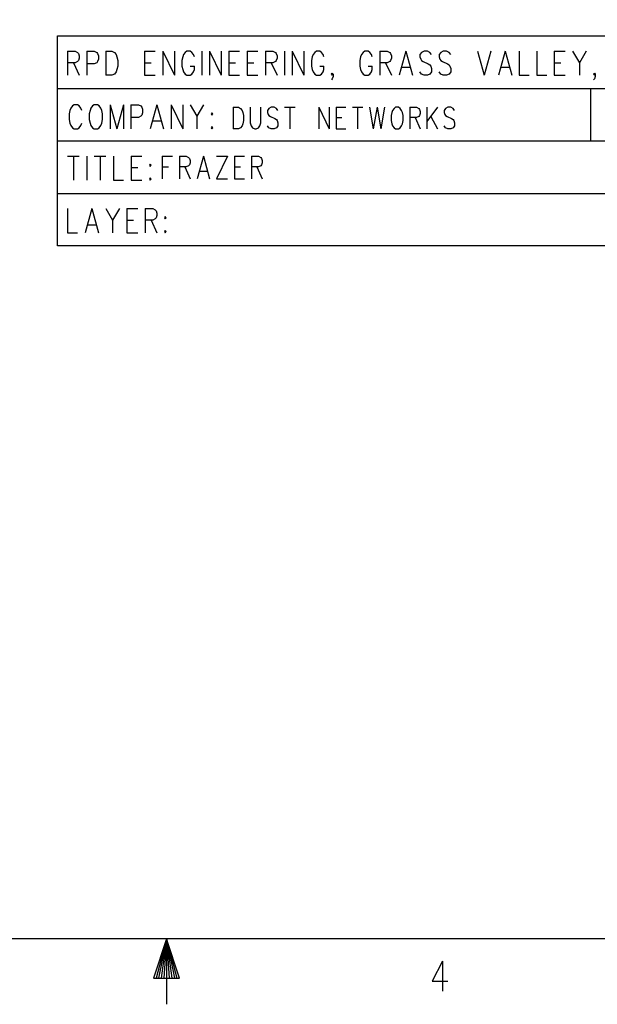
# Model space of a CAD drawing. Extents: x 2 to 38, y 4.3 to 27.6.
# Tile 20 of 31: x 18.8 to 23.5, y 4.3 to 12.3. Entities that reach past the tile are written whole.
import ezdxf

# ---------------------------------------------------------------- set-up
doc = ezdxf.new("R2010")
doc.units = 0
doc.layers.add('pho', color=1, linetype='CONTINUOUS')

msp = doc.modelspace()

# ---------------------------------------------------------------- linework, layer by layer
at = {"layer": 'pho', "color": 1}
for points in [[(2.54174, 4.85581), (2.54174, 27.07542), (37.45826, 27.07542), (37.45826, 4.85581), (2.54174, 4.85581)], [(19.1218, 10.44457), (19.1218, 12.13749), (27.74512, 12.13749), (27.74512, 10.44457), (19.1218, 10.44457)], [(19.20221, 12.01449), (19.20221, 11.82007)], [(19.20221, 12.01449), (19.26281, 12.01449), (19.28301, 12.00523), (19.28974, 11.99597), (19.29648, 11.97746), (19.29648, 11.95894), (19.28974, 11.94042), (19.28301, 11.93117), (19.26281, 11.92191), (19.20221, 11.92191)], [(19.35707, 12.01449), (19.35707, 11.82007)], [(19.35707, 12.01449), (19.41767, 12.01449), (19.43787, 12.00523), (19.44461, 11.99597), (19.45134, 11.97746), (19.45134, 11.94968), (19.44461, 11.93117), (19.43787, 11.92191), (19.41767, 11.91265), (19.35707, 11.91265)], [(19.51194, 12.01449), (19.51194, 11.82007)], [(19.51194, 12.01449), (19.55907, 12.01449), (19.57927, 12.00523), (19.59274, 11.98672), (19.59947, 11.9682), (19.6062, 11.94042), (19.6062, 11.89413), (19.59947, 11.86636), (19.59274, 11.84784), (19.57927, 11.82933), (19.55907, 11.82007), (19.51194, 11.82007)], [(19.82167, 12.01449), (19.82167, 11.82007)], [(19.82167, 12.01449), (19.9092, 12.01449)], [(19.9698, 12.01449), (19.9698, 11.82007)], [(19.9698, 12.01449), (20.06406, 11.82007)], [(20.06406, 12.01449), (20.06406, 11.82007)], [(20.22566, 11.9682), (20.21893, 11.98672), (20.20546, 12.00523), (20.19199, 12.01449), (20.16506, 12.01449), (20.15159, 12.00523), (20.13813, 11.98672), (20.13139, 11.9682), (20.12466, 11.94042), (20.12466, 11.89413), (20.13139, 11.86636), (20.13813, 11.84784), (20.15159, 11.82933), (20.16506, 11.82007), (20.19199, 11.82007), (20.20546, 11.82933), (20.21893, 11.84784), (20.22566, 11.86636), (20.22566, 11.89413)], [(20.28626, 12.01449), (20.28626, 11.82007)], [(20.34686, 12.01449), (20.34686, 11.82007)], [(20.34686, 12.01449), (20.44112, 11.82007)], [(20.44112, 12.01449), (20.44112, 11.82007)], [(20.50172, 12.01449), (20.50172, 11.82007)], [(20.50172, 12.01449), (20.58925, 12.01449)], [(20.64985, 12.01449), (20.64985, 11.82007)], [(20.64985, 12.01449), (20.73738, 12.01449)], [(20.79798, 12.01449), (20.79798, 11.82007)], [(20.79798, 12.01449), (20.85858, 12.01449), (20.87878, 12.00523), (20.88551, 11.99597), (20.89225, 11.97746), (20.89225, 11.95894), (20.88551, 11.94042), (20.87878, 11.93117), (20.85858, 11.92191), (20.79798, 11.92191)], [(20.95285, 12.01449), (20.95285, 11.82007)], [(21.01345, 12.01449), (21.01345, 11.82007)], [(21.01345, 12.01449), (21.10771, 11.82007)], [(21.10771, 12.01449), (21.10771, 11.82007)], [(21.26931, 11.9682), (21.26257, 11.98672), (21.24911, 12.00523), (21.23564, 12.01449), (21.20871, 12.01449), (21.19524, 12.00523), (21.18178, 11.98672), (21.17504, 11.9682), (21.16831, 11.94042), (21.16831, 11.89413), (21.17504, 11.86636), (21.18178, 11.84784), (21.19524, 11.82933), (21.20871, 11.82007), (21.23564, 11.82007), (21.24911, 11.82933), (21.26257, 11.84784), (21.26931, 11.86636), (21.26931, 11.89413)], [(21.65983, 11.9682), (21.6531, 11.98672), (21.63963, 12.00523), (21.62617, 12.01449), (21.59923, 12.01449), (21.58577, 12.00523), (21.5723, 11.98672), (21.56557, 11.9682), (21.55884, 11.94042), (21.55884, 11.89413), (21.56557, 11.86636), (21.5723, 11.84784), (21.58577, 11.82933), (21.59923, 11.82007), (21.62617, 11.82007), (21.63963, 11.82933), (21.6531, 11.84784), (21.65983, 11.86636), (21.65983, 11.89413)], [(21.72043, 12.01449), (21.72043, 11.82007)], [(21.72043, 12.01449), (21.78103, 12.01449), (21.80123, 12.00523), (21.80796, 11.99597), (21.8147, 11.97746), (21.8147, 11.95894), (21.80796, 11.94042), (21.80123, 11.93117), (21.78103, 11.92191), (21.72043, 11.92191)], [(21.92916, 12.01449), (21.8753, 11.82007)], [(21.92916, 12.01449), (21.98303, 11.82007)], [(22.13789, 11.98672), (22.12443, 12.00523), (22.10423, 12.01449), (22.07729, 12.01449), (22.05709, 12.00523), (22.04363, 11.98672), (22.04363, 11.9682), (22.05036, 11.94968), (22.05709, 11.94042), (22.07056, 11.93117), (22.11096, 11.91265), (22.12443, 11.90339), (22.13116, 11.89413), (22.13789, 11.87562), (22.13789, 11.84784), (22.12443, 11.82933), (22.10423, 11.82007), (22.07729, 11.82007), (22.05709, 11.82933), (22.04363, 11.84784)], [(22.29276, 11.98672), (22.27929, 12.00523), (22.25909, 12.01449), (22.23216, 12.01449), (22.21196, 12.00523), (22.19849, 11.98672), (22.19849, 11.9682), (22.20522, 11.94968), (22.21196, 11.94042), (22.22542, 11.93117), (22.26582, 11.91265), (22.27929, 11.90339), (22.28602, 11.89413), (22.29276, 11.87562), (22.29276, 11.84784), (22.27929, 11.82933), (22.25909, 11.82007), (22.23216, 11.82007), (22.21196, 11.82933), (22.19849, 11.84784)], [(22.50822, 12.01449), (22.56208, 11.82007)], [(22.61595, 12.01449), (22.56208, 11.82007)], [(22.73041, 12.01449), (22.67655, 11.82007)], [(22.73041, 12.01449), (22.78428, 11.82007)], [(22.84488, 12.01449), (22.84488, 11.82007), (22.92568, 11.82007)], [(22.98628, 12.01449), (22.98628, 11.82007), (23.06708, 11.82007)], [(23.12767, 12.01449), (23.12767, 11.82007)], [(23.12767, 12.01449), (23.21521, 12.01449)], [(23.27581, 12.01449), (23.32967, 11.92191), (23.32967, 11.82007)], [(23.38354, 12.01449), (23.32967, 11.92191)], [(19.24934, 11.92191), (19.29648, 11.82007)], [(19.82167, 11.92191), (19.87553, 11.92191)], [(20.50172, 11.92191), (20.55559, 11.92191)], [(20.64985, 11.92191), (20.70372, 11.92191)], [(20.84511, 11.92191), (20.89225, 11.82007)], [(21.76757, 11.92191), (21.8147, 11.82007)], [(23.12767, 11.92191), (23.18154, 11.92191)], [(20.19199, 11.89413), (20.22566, 11.89413)], [(21.23564, 11.89413), (21.26931, 11.89413)], [(21.34337, 11.82933), (21.33664, 11.82007), (21.32991, 11.82933), (21.33664, 11.83858), (21.34337, 11.82933), (21.34337, 11.81081), (21.33664, 11.79229), (21.32991, 11.78304)], [(21.62617, 11.89413), (21.65983, 11.89413)], [(21.8955, 11.88488), (21.96283, 11.88488)], [(22.69675, 11.88488), (22.76408, 11.88488)], [(23.4576, 11.82933), (23.45087, 11.82007), (23.44414, 11.82933), (23.45087, 11.83858), (23.4576, 11.82933), (23.4576, 11.81081), (23.45087, 11.79229), (23.44414, 11.78304)], [(19.82167, 11.82007), (19.9092, 11.82007)], [(20.50172, 11.82007), (20.58925, 11.82007)], [(20.64985, 11.82007), (20.73738, 11.82007)], [(23.12767, 11.82007), (23.21521, 11.82007)], [(19.1218, 11.71426), (27.74512, 11.71426)], [(23.4197, 11.71426), (23.4197, 11.29103)], [(19.31591, 11.5365), (19.30917, 11.55502), (19.29571, 11.57354), (19.28224, 11.58279), (19.25531, 11.58279), (19.24184, 11.57354), (19.22837, 11.55502), (19.22164, 11.5365), (19.21491, 11.50873), (19.21491, 11.46244), (19.22164, 11.43466), (19.22837, 11.41615), (19.24184, 11.39763), (19.25531, 11.38837), (19.28224, 11.38837), (19.29571, 11.39763), (19.30917, 11.41615), (19.31591, 11.43466)], [(19.4169, 11.58279), (19.40344, 11.57354), (19.38997, 11.55502), (19.38324, 11.5365), (19.3765, 11.50873), (19.3765, 11.46244), (19.38324, 11.43466), (19.38997, 11.41615), (19.40344, 11.39763), (19.4169, 11.38837), (19.44384, 11.38837), (19.4573, 11.39763), (19.47077, 11.41615), (19.4775, 11.43466), (19.48424, 11.46244), (19.48424, 11.50873), (19.4775, 11.5365), (19.47077, 11.55502), (19.4573, 11.57354), (19.44384, 11.58279), (19.4169, 11.58279)], [(19.54483, 11.58279), (19.54483, 11.38837)], [(19.54483, 11.58279), (19.5987, 11.38837)], [(19.65257, 11.58279), (19.5987, 11.38837)], [(19.65257, 11.58279), (19.65257, 11.38837)], [(19.71317, 11.58279), (19.71317, 11.38837)], [(19.71317, 11.58279), (19.77376, 11.58279), (19.79396, 11.57354), (19.8007, 11.56428), (19.80743, 11.54576), (19.80743, 11.51799), (19.8007, 11.49947), (19.79396, 11.49021), (19.77376, 11.48095), (19.71317, 11.48095)], [(19.92189, 11.58279), (19.86803, 11.38837)], [(19.92189, 11.58279), (19.97576, 11.38837)], [(20.03636, 11.58279), (20.03636, 11.38837)], [(20.03636, 11.58279), (20.13062, 11.38837)], [(20.13062, 11.58279), (20.13062, 11.38837)], [(20.19122, 11.58279), (20.24509, 11.49021), (20.24509, 11.38837)], [(20.29895, 11.58279), (20.24509, 11.49021)], [(20.36629, 11.51799), (20.35955, 11.50873), (20.36629, 11.49947), (20.37302, 11.50873), (20.36629, 11.51799)], [(20.5375, 11.56196), (20.5375, 11.38837)], [(20.5375, 11.56196), (20.57959, 11.56196), (20.59762, 11.5537), (20.60964, 11.53716), (20.61566, 11.52063), (20.62167, 11.49583), (20.62167, 11.4545), (20.61566, 11.4297), (20.60964, 11.41317), (20.59762, 11.39664), (20.57959, 11.38837), (20.5375, 11.38837)], [(20.67577, 11.56196), (20.67577, 11.43797), (20.68179, 11.41317), (20.69381, 11.39664), (20.71185, 11.38837), (20.72387, 11.38837), (20.7419, 11.39664), (20.75393, 11.41317), (20.75994, 11.43797), (20.75994, 11.56196)], [(20.89821, 11.53716), (20.88619, 11.5537), (20.86815, 11.56196), (20.8441, 11.56196), (20.82607, 11.5537), (20.81405, 11.53716), (20.81405, 11.52063), (20.82006, 11.5041), (20.82607, 11.49583), (20.83809, 11.48757), (20.87416, 11.47104), (20.88619, 11.46277), (20.8922, 11.4545), (20.89821, 11.43797), (20.89821, 11.41317), (20.88619, 11.39664), (20.86815, 11.38837), (20.8441, 11.38837), (20.82607, 11.39664), (20.81405, 11.41317)], [(20.95232, 11.56196), (21.03648, 11.56196)], [(20.9944, 11.56196), (20.9944, 11.38837)], [(21.22886, 11.56196), (21.22886, 11.38837)], [(21.22886, 11.56196), (21.31303, 11.38837)], [(21.31303, 11.56196), (21.31303, 11.38837)], [(21.36713, 11.56196), (21.36713, 11.38837)], [(21.36713, 11.56196), (21.44528, 11.56196)], [(21.49939, 11.56196), (21.58356, 11.56196)], [(21.54147, 11.56196), (21.54147, 11.38837)], [(21.63766, 11.56196), (21.66772, 11.38837)], [(21.69778, 11.56196), (21.66772, 11.38837)], [(21.69778, 11.56196), (21.72784, 11.38837)], [(21.7579, 11.56196), (21.72784, 11.38837)], [(21.84808, 11.56196), (21.83605, 11.5537), (21.82403, 11.53716), (21.81802, 11.52063), (21.812, 11.49583), (21.812, 11.4545), (21.81802, 11.4297), (21.82403, 11.41317), (21.83605, 11.39664), (21.84808, 11.38837), (21.87212, 11.38837), (21.88415, 11.39664), (21.89617, 11.41317), (21.90218, 11.4297), (21.90819, 11.4545), (21.90819, 11.49583), (21.90218, 11.52063), (21.89617, 11.53716), (21.88415, 11.5537), (21.87212, 11.56196), (21.84808, 11.56196)], [(21.9623, 11.56196), (21.9623, 11.38837)], [(21.9623, 11.56196), (22.01641, 11.56196), (22.03444, 11.5537), (22.04045, 11.54543), (22.04646, 11.5289), (22.04646, 11.51237), (22.04045, 11.49583), (22.03444, 11.48757), (22.01641, 11.4793), (21.9623, 11.4793)], [(22.10057, 11.56196), (22.10057, 11.38837)], [(22.18474, 11.56196), (22.10057, 11.44624)], [(22.32301, 11.53716), (22.31098, 11.5537), (22.29295, 11.56196), (22.2689, 11.56196), (22.25087, 11.5537), (22.23884, 11.53716), (22.23884, 11.52063), (22.24485, 11.5041), (22.25087, 11.49583), (22.26289, 11.48757), (22.29896, 11.47104), (22.31098, 11.46277), (22.317, 11.4545), (22.32301, 11.43797), (22.32301, 11.41317), (22.31098, 11.39664), (22.29295, 11.38837), (22.2689, 11.38837), (22.25087, 11.39664), (22.23884, 11.41317)], [(19.88823, 11.45318), (19.95556, 11.45318)], [(21.36713, 11.4793), (21.41523, 11.4793)], [(22.00438, 11.4793), (22.04646, 11.38837)], [(22.13063, 11.48757), (22.18474, 11.38837)], [(20.36629, 11.40689), (20.35955, 11.39763), (20.36629, 11.38837), (20.37302, 11.39763), (20.36629, 11.40689)], [(21.36713, 11.38837), (21.44528, 11.38837)], [(19.1218, 11.29103), (27.74512, 11.29103)], [(19.20221, 11.16803), (19.29648, 11.16803)], [(19.24934, 11.16803), (19.24934, 10.97361)], [(19.35707, 11.16803), (19.35707, 10.97361)], [(19.41767, 11.16803), (19.51194, 11.16803)], [(19.46481, 11.16803), (19.46481, 10.97361)], [(19.57254, 11.16803), (19.57254, 10.97361), (19.65334, 10.97361)], [(19.71393, 11.16803), (19.71393, 10.97361)], [(19.71393, 11.16803), (19.80147, 11.16803)], [(19.96614, 11.16684), (19.96614, 10.9863)], [(19.96614, 11.16684), (20.04742, 11.16684)], [(20.10369, 11.16684), (20.10369, 10.9863)], [(20.10369, 11.16684), (20.15996, 11.16684), (20.17872, 11.15824), (20.18497, 11.14964), (20.19122, 11.13245), (20.19122, 11.11526), (20.18497, 11.09806), (20.17872, 11.08947), (20.15996, 11.08087), (20.10369, 11.08087)], [(20.29751, 11.16684), (20.24749, 10.9863)], [(20.29751, 11.16684), (20.34753, 10.9863)], [(20.49133, 11.16684), (20.4038, 10.9863)], [(20.4038, 11.16684), (20.49133, 11.16684)], [(20.5476, 11.16684), (20.5476, 10.9863)], [(20.5476, 11.16684), (20.62888, 11.16684)], [(20.68515, 11.16684), (20.68515, 10.9863)], [(20.68515, 11.16684), (20.74142, 11.16684), (20.76018, 11.15824), (20.76643, 11.14964), (20.77268, 11.13245), (20.77268, 11.11526), (20.76643, 11.09806), (20.76018, 11.08947), (20.74142, 11.08087), (20.68515, 11.08087)], [(19.71393, 11.07545), (19.7678, 11.07545)], [(19.8688, 11.10322), (19.86207, 11.09396), (19.8688, 11.0847), (19.87553, 11.09396), (19.8688, 11.10322)], [(19.96614, 11.08087), (20.01616, 11.08087)], [(20.14746, 11.08087), (20.19122, 10.9863)], [(20.26625, 11.04648), (20.32877, 11.04648)], [(20.5476, 11.08087), (20.59762, 11.08087)], [(20.72892, 11.08087), (20.77268, 10.9863)], [(19.71393, 10.97361), (19.80147, 10.97361)], [(19.8688, 10.99212), (19.86207, 10.98287), (19.8688, 10.97361), (19.87553, 10.98287), (19.8688, 10.99212)], [(20.4038, 10.9863), (20.49133, 10.9863)], [(20.5476, 10.9863), (20.62888, 10.9863)], [(19.1218, 10.8678), (27.74512, 10.8678)], [(19.20221, 10.7448), (19.20221, 10.55038), (19.28301, 10.55038)], [(19.39747, 10.7448), (19.34361, 10.55038)], [(19.39747, 10.7448), (19.45134, 10.55038)], [(19.51194, 10.7448), (19.5658, 10.65222), (19.5658, 10.55038)], [(19.61967, 10.7448), (19.5658, 10.65222)], [(19.68027, 10.7448), (19.68027, 10.55038)], [(19.68027, 10.7448), (19.7678, 10.7448)], [(19.8284, 10.7448), (19.8284, 10.55038)], [(19.8284, 10.7448), (19.889, 10.7448), (19.9092, 10.73554), (19.91593, 10.72628), (19.92266, 10.70777), (19.92266, 10.68925), (19.91593, 10.67073), (19.9092, 10.66147), (19.889, 10.65222), (19.8284, 10.65222)], [(19.68027, 10.65222), (19.73413, 10.65222)], [(19.87553, 10.65222), (19.92266, 10.55038)], [(19.99, 10.67999), (19.98326, 10.67073), (19.99, 10.66147), (19.99673, 10.67073), (19.99, 10.67999)], [(19.36381, 10.61518), (19.43114, 10.61518)], [(19.99, 10.56889), (19.98326, 10.55963), (19.99, 10.55038), (19.99673, 10.55963), (19.99, 10.56889)], [(19.68027, 10.55038), (19.7678, 10.55038)], [(20, 4.85581), (19.89419, 4.53838), (20.10581, 4.53838), (20, 4.85581), (19.91535, 4.53838)], [(20, 4.85581), (19.93652, 4.53838)], [(20, 4.85581), (19.95768, 4.53838)], [(20, 4.85581), (19.97884, 4.53838)], [(20, 4.85581), (20, 4.32677)], [(20, 4.85581), (20.02116, 4.53838)], [(20, 4.85581), (20.04232, 4.53838)], [(20, 4.85581), (20.06348, 4.53838)], [(20, 4.85581), (20.08465, 4.53838)], [(22.22677, 4.6756), (22.14261, 4.51359), (22.26885, 4.51359)], [(22.22677, 4.6756), (22.22677, 4.43258)]]:
    msp.add_lwpolyline(points, dxfattribs=at)

doc.saveas('drawing.dxf')
